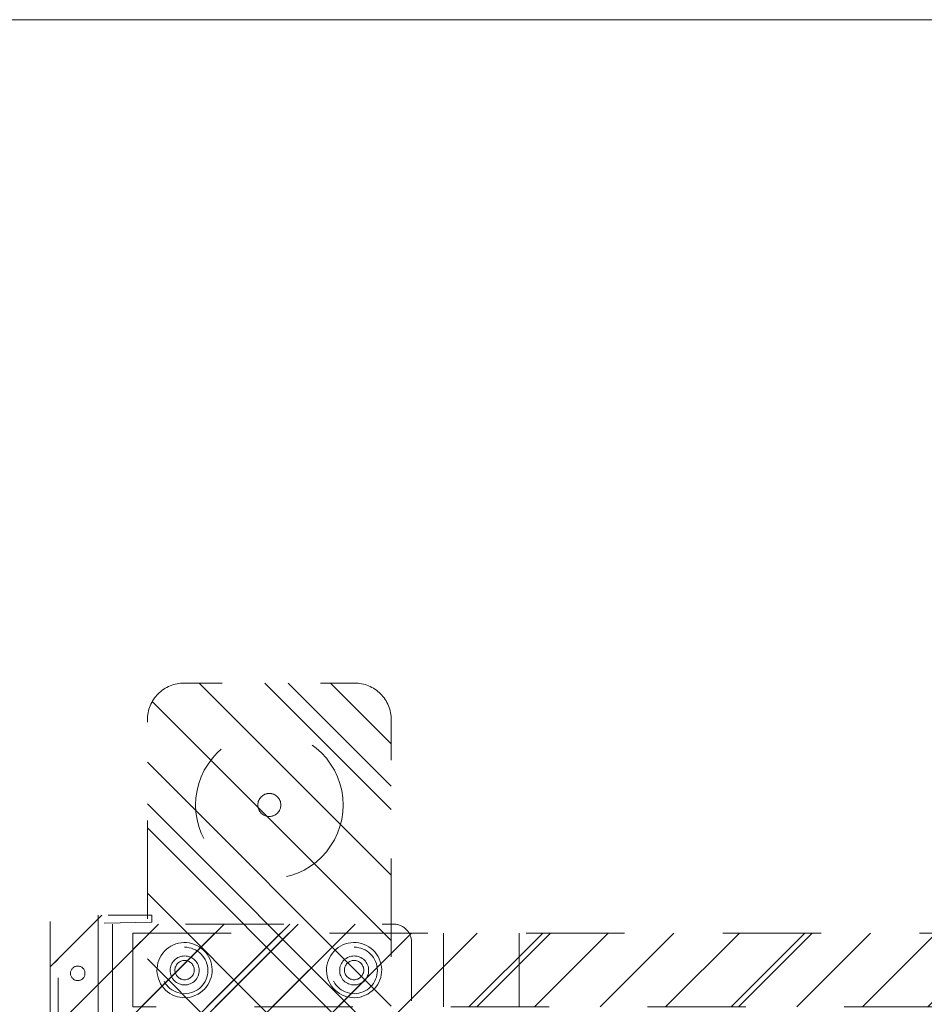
# Model space of a CAD drawing. Header units: inches. Extents: x -522 to -243, y -71 to 49.
# Tile 16 of 54: x -311 to -298, y -3 to 11. Entities that reach past the tile are written whole.
import ezdxf

# ---------------------------------------------------------------- set-up
doc = ezdxf.new("R2010")
doc.units = ezdxf.units.IN
doc.header["$LTSCALE"] = 32
doc.header["$MEASUREMENT"] = 0
doc.linetypes.add('Dash Style-1', pattern=[0.083328, 0.041656, -0.041672])
for name, color, linetype, lineweight in [('DashLine', 7, 'Dash Style-1', 13), ('DashLineFill', 7, 'Dash Style-1', 13), ('Drawing', 7, 'Continuous', 18), ('Metal-DeskStructure', 7, 'Continuous', 13), ('Metal-FootAndBase', 7, 'Continuous', 13), ('None', 7, 'Continuous', 18), ('SolidLine', 7, 'Continuous', 15)]:
    doc.layers.add(name, color=color, linetype=linetype, lineweight=lineweight)
pattern_1 = [(45, (0, 0), (-1.61302, 1.93572), []), (45, (-1.0608, 1.0608), (-0.472346, 0.416761), [])]

# ---------------------------------------------------------------- blocks, each defined once
blk = doc.blocks.new('Group-6')
at = {"layer": 'SolidLine', "flags": 128}
blk.add_lwpolyline([(-11.791, -0.591, -0.414214), (-8.799, 2.402), (27.224, 2.402, -0.414214), (30.217, -0.591), (30.217, -72.598, -0.414214), (27.224, -75.591), (-8.799, -75.591, -0.414214), (-11.791, -72.598)], format="xyb", close=True, dxfattribs=at)
blk = doc.blocks.new('1BRPT9-Bracket (2D)')
at = {"layer": 'DashLineFill', "linetype": 'Continuous', "lineweight": 13}
h = blk.add_hatch(dxfattribs=at)
h.set_pattern_fill('Steel', color=253, style=0, pattern_type=2)
h.set_pattern_definition(pattern_1)
edge = h.paths.add_edge_path()
edge.add_line((-2.322, -8.74), (-2.322, 8.74))
edge.add_line((-2.322, 8.74), (1.678, 8.74))
edge.add_arc((1.678, 8.488), 0.252, 0, 90, ccw=False)
edge.add_line((1.93, 8.488), (1.93, 7.48))
edge.add_line((1.93, 7.48), (2.324, 7.461))
edge.add_line((2.324, 7.461), (2.324, -7.48))
edge.add_line((2.324, -7.48), (1.93, -7.48))
edge.add_line((1.93, -7.48), (1.93, -8.488))
edge.add_arc((1.678, -8.488), 0.252, -90, 0, ccw=False)
edge.add_line((1.678, -8.74), (-2.322, -8.74))
h = blk.add_hatch(dxfattribs=at)
h.set_pattern_fill('Steel', color=253, style=0, pattern_type=2)
h.set_pattern_definition(pattern_1)
h.paths.add_polyline_path([(-1.149, 8.425), (-1.118, 8.424), (-1.087, 8.419), (-1.057, 8.412), (-1.028, 8.401), (-1, 8.388), (-0.974, 8.372), (-0.949, 8.354), (-0.926, 8.333), (-0.905, 8.31), (-0.887, 8.285), (-0.871, 8.259), (-0.858, 8.231), (-0.847, 8.202), (-0.84, 8.172), (-0.835, 8.141), (-0.834, 8.11), (-0.835, 8.079), (-0.84, 8.049), (-0.847, 8.019), (-0.858, 7.99), (-0.871, 7.962), (-0.887, 7.935), (-0.905, 7.91), (-0.926, 7.888), (-0.949, 7.867), (-0.974, 7.848), (-1, 7.832), (-1.028, 7.819), (-1.057, 7.809), (-1.087, 7.801), (-1.118, 7.797), (-1.149, 7.795), (-1.18, 7.797), (-1.21, 7.801), (-1.24, 7.809), (-1.269, 7.819), (-1.297, 7.832), (-1.324, 7.848), (-1.349, 7.867), (-1.372, 7.888), (-1.392, 7.91), (-1.411, 7.935), (-1.427, 7.962), (-1.44, 7.99), (-1.45, 8.019), (-1.458, 8.049), (-1.462, 8.079), (-1.464, 8.11), (-1.462, 8.141), (-1.458, 8.172), (-1.45, 8.202), (-1.44, 8.231), (-1.427, 8.259), (-1.411, 8.285), (-1.392, 8.31), (-1.372, 8.333), (-1.349, 8.354), (-1.324, 8.372), (-1.297, 8.388), (-1.269, 8.401), (-1.24, 8.412), (-1.21, 8.419), (-1.18, 8.424)])
h = blk.add_hatch(dxfattribs=at)
h.set_pattern_fill('Steel', color=253, style=0, pattern_type=2)
h.set_pattern_definition(pattern_1)
h.paths.add_polyline_path([(1.15, 8.425), (1.181, 8.424), (1.212, 8.419), (1.242, 8.412), (1.271, 8.401), (1.299, 8.388), (1.325, 8.372), (1.35, 8.354), (1.373, 8.333), (1.394, 8.31), (1.412, 8.285), (1.428, 8.259), (1.441, 8.231), (1.452, 8.202), (1.459, 8.172), (1.464, 8.141), (1.465, 8.11), (1.464, 8.079), (1.459, 8.049), (1.452, 8.019), (1.441, 7.99), (1.428, 7.962), (1.412, 7.935), (1.394, 7.91), (1.373, 7.888), (1.35, 7.867), (1.325, 7.848), (1.299, 7.832), (1.271, 7.819), (1.242, 7.809), (1.212, 7.801), (1.181, 7.797), (1.15, 7.795), (1.12, 7.797), (1.089, 7.801), (1.059, 7.809), (1.03, 7.819), (1.002, 7.832), (0.975, 7.848), (0.951, 7.867), (0.928, 7.888), (0.907, 7.91), (0.888, 7.935), (0.873, 7.962), (0.859, 7.99), (0.849, 8.019), (0.841, 8.049), (0.837, 8.079), (0.835, 8.11), (0.837, 8.141), (0.841, 8.172), (0.849, 8.202), (0.859, 8.231), (0.873, 8.259), (0.888, 8.285), (0.907, 8.31), (0.928, 8.333), (0.951, 8.354), (0.975, 8.372), (1.002, 8.388), (1.03, 8.401), (1.059, 8.412), (1.089, 8.419), (1.12, 8.424)])
h = blk.add_hatch(dxfattribs=at)
h.set_pattern_fill('Steel', color=253, style=0, pattern_type=2)
h.set_pattern_definition(pattern_1)
h.paths.add_polyline_path([(-1.149, 8.307), (-1.13, 8.306), (-1.11, 8.303), (-1.092, 8.299), (-1.074, 8.292), (-1.056, 8.284), (-1.039, 8.274), (-1.024, 8.262), (-1.01, 8.249), (-0.997, 8.235), (-0.985, 8.22), (-0.975, 8.203), (-0.967, 8.186), (-0.96, 8.167), (-0.956, 8.149), (-0.953, 8.13), (-0.952, 8.11), (-0.953, 8.091), (-0.956, 8.072), (-0.96, 8.053), (-0.967, 8.035), (-0.975, 8.017), (-0.985, 8.001), (-0.997, 7.985), (-1.01, 7.971), (-1.024, 7.958), (-1.039, 7.947), (-1.056, 7.937), (-1.074, 7.928), (-1.092, 7.922), (-1.11, 7.917), (-1.13, 7.914), (-1.149, 7.913), (-1.168, 7.914), (-1.187, 7.917), (-1.206, 7.922), (-1.224, 7.928), (-1.242, 7.937), (-1.258, 7.947), (-1.274, 7.958), (-1.288, 7.971), (-1.301, 7.985), (-1.313, 8.001), (-1.322, 8.017), (-1.331, 8.035), (-1.337, 8.053), (-1.342, 8.072), (-1.345, 8.091), (-1.346, 8.11), (-1.345, 8.13), (-1.342, 8.149), (-1.337, 8.167), (-1.331, 8.186), (-1.322, 8.203), (-1.313, 8.22), (-1.301, 8.235), (-1.288, 8.249), (-1.274, 8.262), (-1.258, 8.274), (-1.242, 8.284), (-1.224, 8.292), (-1.206, 8.299), (-1.187, 8.303), (-1.168, 8.306)])
h = blk.add_hatch(dxfattribs=at)
h.set_pattern_fill('Steel', color=253, style=0, pattern_type=2)
h.set_pattern_definition(pattern_1)
h.paths.add_polyline_path([(1.15, 8.307), (1.17, 8.306), (1.189, 8.303), (1.208, 8.299), (1.226, 8.292), (1.243, 8.284), (1.26, 8.274), (1.275, 8.262), (1.29, 8.249), (1.303, 8.235), (1.314, 8.22), (1.324, 8.203), (1.332, 8.186), (1.339, 8.167), (1.343, 8.149), (1.346, 8.13), (1.347, 8.11), (1.346, 8.091), (1.343, 8.072), (1.339, 8.053), (1.332, 8.035), (1.324, 8.017), (1.314, 8.001), (1.303, 7.985), (1.29, 7.971), (1.275, 7.958), (1.26, 7.947), (1.243, 7.937), (1.226, 7.928), (1.208, 7.922), (1.189, 7.917), (1.17, 7.914), (1.15, 7.913), (1.131, 7.914), (1.112, 7.917), (1.093, 7.922), (1.075, 7.928), (1.058, 7.937), (1.041, 7.947), (1.025, 7.958), (1.011, 7.971), (0.998, 7.985), (0.987, 8.001), (0.977, 8.017), (0.969, 8.035), (0.962, 8.053), (0.957, 8.072), (0.954, 8.091), (0.954, 8.11), (0.954, 8.13), (0.957, 8.149), (0.962, 8.167), (0.969, 8.186), (0.977, 8.203), (0.987, 8.22), (0.998, 8.235), (1.011, 8.249), (1.025, 8.262), (1.041, 8.274), (1.058, 8.284), (1.075, 8.292), (1.093, 8.299), (1.112, 8.303), (1.131, 8.306)])
at = {"layer": 'DashLineFill'}
blk.add_line((-2.125, 8.74), (-2.125, -8.74), dxfattribs=at)
at = {"layer": 'DashLineFill', "flags": 128}
blk.add_lwpolyline([(-2.322, -8.74), (-2.322, 8.74), (1.678, 8.74, -0.414214), (1.93, 8.488), (1.93, 7.48), (2.324, 7.461), (2.324, -7.48), (1.93, -7.48), (1.93, -8.488, -0.414214), (1.678, -8.74)], format="xyb", close=True, dxfattribs=at)
for points in [[(-1.149, 8.425), (-1.118, 8.424), (-1.087, 8.419), (-1.057, 8.412), (-1.028, 8.401), (-1, 8.388), (-0.974, 8.372), (-0.949, 8.354), (-0.926, 8.333), (-0.905, 8.31), (-0.887, 8.285), (-0.871, 8.259), (-0.858, 8.231), (-0.847, 8.202), (-0.84, 8.172), (-0.835, 8.141), (-0.834, 8.11), (-0.835, 8.079), (-0.84, 8.049), (-0.847, 8.019), (-0.858, 7.99), (-0.871, 7.962), (-0.887, 7.935), (-0.905, 7.91), (-0.926, 7.888), (-0.949, 7.867), (-0.974, 7.848), (-1, 7.832), (-1.028, 7.819), (-1.057, 7.809), (-1.087, 7.801), (-1.118, 7.797), (-1.149, 7.795), (-1.18, 7.797), (-1.21, 7.801), (-1.24, 7.809), (-1.269, 7.819), (-1.297, 7.832), (-1.324, 7.848), (-1.349, 7.867), (-1.372, 7.888), (-1.392, 7.91), (-1.411, 7.935), (-1.427, 7.962), (-1.44, 7.99), (-1.45, 8.019), (-1.458, 8.049), (-1.462, 8.079), (-1.464, 8.11), (-1.462, 8.141), (-1.458, 8.172), (-1.45, 8.202), (-1.44, 8.231), (-1.427, 8.259), (-1.411, 8.285), (-1.392, 8.31), (-1.372, 8.333), (-1.349, 8.354), (-1.324, 8.372), (-1.297, 8.388), (-1.269, 8.401), (-1.24, 8.412), (-1.21, 8.419), (-1.18, 8.424)], [(1.15, 8.425), (1.181, 8.424), (1.212, 8.419), (1.242, 8.412), (1.271, 8.401), (1.299, 8.388), (1.325, 8.372), (1.35, 8.354), (1.373, 8.333), (1.394, 8.31), (1.412, 8.285), (1.428, 8.259), (1.441, 8.231), (1.452, 8.202), (1.459, 8.172), (1.464, 8.141), (1.465, 8.11), (1.464, 8.079), (1.459, 8.049), (1.452, 8.019), (1.441, 7.99), (1.428, 7.962), (1.412, 7.935), (1.394, 7.91), (1.373, 7.888), (1.35, 7.867), (1.325, 7.848), (1.299, 7.832), (1.271, 7.819), (1.242, 7.809), (1.212, 7.801), (1.181, 7.797), (1.15, 7.795), (1.12, 7.797), (1.089, 7.801), (1.059, 7.809), (1.03, 7.819), (1.002, 7.832), (0.975, 7.848), (0.951, 7.867), (0.928, 7.888), (0.907, 7.91), (0.888, 7.935), (0.873, 7.962), (0.859, 7.99), (0.849, 8.019), (0.841, 8.049), (0.837, 8.079), (0.835, 8.11), (0.837, 8.141), (0.841, 8.172), (0.849, 8.202), (0.859, 8.231), (0.873, 8.259), (0.888, 8.285), (0.907, 8.31), (0.928, 8.333), (0.951, 8.354), (0.975, 8.372), (1.002, 8.388), (1.03, 8.401), (1.059, 8.412), (1.089, 8.419), (1.12, 8.424)], [(-1.149, 8.307), (-1.13, 8.306), (-1.11, 8.303), (-1.092, 8.299), (-1.074, 8.292), (-1.056, 8.284), (-1.039, 8.274), (-1.024, 8.262), (-1.01, 8.249), (-0.997, 8.235), (-0.985, 8.22), (-0.975, 8.203), (-0.967, 8.186), (-0.96, 8.167), (-0.956, 8.149), (-0.953, 8.13), (-0.952, 8.11), (-0.953, 8.091), (-0.956, 8.072), (-0.96, 8.053), (-0.967, 8.035), (-0.975, 8.017), (-0.985, 8.001), (-0.997, 7.985), (-1.01, 7.971), (-1.024, 7.958), (-1.039, 7.947), (-1.056, 7.937), (-1.074, 7.928), (-1.092, 7.922), (-1.11, 7.917), (-1.13, 7.914), (-1.149, 7.913), (-1.168, 7.914), (-1.187, 7.917), (-1.206, 7.922), (-1.224, 7.928), (-1.242, 7.937), (-1.258, 7.947), (-1.274, 7.958), (-1.288, 7.971), (-1.301, 7.985), (-1.313, 8.001), (-1.322, 8.017), (-1.331, 8.035), (-1.337, 8.053), (-1.342, 8.072), (-1.345, 8.091), (-1.346, 8.11), (-1.345, 8.13), (-1.342, 8.149), (-1.337, 8.167), (-1.331, 8.186), (-1.322, 8.203), (-1.313, 8.22), (-1.301, 8.235), (-1.288, 8.249), (-1.274, 8.262), (-1.258, 8.274), (-1.242, 8.284), (-1.224, 8.292), (-1.206, 8.299), (-1.187, 8.303), (-1.168, 8.306)], [(1.15, 8.307), (1.17, 8.306), (1.189, 8.303), (1.208, 8.299), (1.226, 8.292), (1.243, 8.284), (1.26, 8.274), (1.275, 8.262), (1.29, 8.249), (1.303, 8.235), (1.314, 8.22), (1.324, 8.203), (1.332, 8.186), (1.339, 8.167), (1.343, 8.149), (1.346, 8.13), (1.347, 8.11), (1.346, 8.091), (1.343, 8.072), (1.339, 8.053), (1.332, 8.035), (1.324, 8.017), (1.314, 8.001), (1.303, 7.985), (1.29, 7.971), (1.275, 7.958), (1.26, 7.947), (1.243, 7.937), (1.226, 7.928), (1.208, 7.922), (1.189, 7.917), (1.17, 7.914), (1.15, 7.913), (1.131, 7.914), (1.112, 7.917), (1.093, 7.922), (1.075, 7.928), (1.058, 7.937), (1.041, 7.947), (1.025, 7.958), (1.011, 7.971), (0.998, 7.985), (0.987, 8.001), (0.977, 8.017), (0.969, 8.035), (0.962, 8.053), (0.957, 8.072), (0.954, 8.091), (0.954, 8.11), (0.954, 8.13), (0.957, 8.149), (0.962, 8.167), (0.969, 8.186), (0.977, 8.203), (0.987, 8.22), (0.998, 8.235), (1.011, 8.249), (1.025, 8.262), (1.041, 8.274), (1.058, 8.284), (1.075, 8.292), (1.093, 8.299), (1.112, 8.303), (1.131, 8.306)]]:
    blk.add_lwpolyline(points, close=True, dxfattribs=at)
blk = doc.blocks.new('1BRPT8_Cover (2D)')
at = {"layer": 'DashLineFill', "linetype": 'Continuous', "lineweight": 13}
h = blk.add_hatch(dxfattribs=at)
h.set_pattern_fill('Steel', color=253, style=0, pattern_type=2)
h.set_pattern_definition(pattern_1)
h.paths.add_polyline_path([(-1.594, -8.764), (-2.323, -8.764), (-2.323, -8.751), (-2.826, -8.742), (-2.866, -8.703), (-2.866, -6.673), (-2.847, -6.653), (-2.323, -6.644), (-2.323, -6.584), (-2.847, -6.575), (-2.866, -6.555), (-2.866, -4.468), (-2.847, -4.449), (-2.323, -4.439), (-2.323, -4.379), (-2.847, -4.37), (-2.866, -4.351), (-2.866, -2.264), (-2.847, -2.244), (-2.323, -2.235), (-2.323, -2.175), (-2.847, -2.166), (-2.866, -2.146), (-2.866, -0.059), (-2.847, -0.039), (-2.323, -0.03), (-2.323, 0.03), (-2.847, 0.039), (-2.866, 0.059), (-2.866, 2.146), (-2.847, 2.166), (-2.323, 2.175), (-2.323, 2.235), (-2.847, 2.244), (-2.866, 2.264), (-2.866, 4.351), (-2.847, 4.37), (-2.323, 4.379), (-2.323, 4.439), (-2.847, 4.449), (-2.866, 4.468), (-2.865, 6.555), (-2.847, 6.575), (-2.323, 6.584), (-2.323, 6.644), (-2.847, 6.653), (-2.866, 6.673), (-2.866, 8.703), (-2.826, 8.742), (-1.594, 8.764), (-1.594, 8.858), (-2.972, 8.858), (-2.972, -8.858), (-1.594, -8.858)])
h = blk.add_hatch(dxfattribs=at)
h.set_pattern_fill('Steel', color=253, style=0, pattern_type=2)
h.set_pattern_definition(pattern_1)
h.paths.add_polyline_path([(-2.323, 8.858), (-2.323, -8.858), (-2.972, -8.858), (-2.972, 8.858)])
at = {"layer": 'DashLineFill', "flags": 128}
for points in [[(-1.594, -8.764), (-2.323, -8.764), (-2.323, -8.751), (-2.826, -8.742), (-2.866, -8.703), (-2.866, -6.673), (-2.847, -6.653), (-2.323, -6.644), (-2.323, -6.584), (-2.847, -6.575), (-2.866, -6.555), (-2.866, -4.468), (-2.847, -4.449), (-2.323, -4.439), (-2.323, -4.379), (-2.847, -4.37), (-2.866, -4.351), (-2.866, -2.264), (-2.847, -2.244), (-2.323, -2.235), (-2.323, -2.175), (-2.847, -2.166), (-2.866, -2.146), (-2.866, -0.059), (-2.847, -0.039), (-2.323, -0.03), (-2.323, 0.03), (-2.847, 0.039), (-2.866, 0.059), (-2.866, 2.146), (-2.847, 2.166), (-2.323, 2.175), (-2.323, 2.235), (-2.847, 2.244), (-2.866, 2.264), (-2.866, 4.351), (-2.847, 4.37), (-2.323, 4.379), (-2.323, 4.439), (-2.847, 4.449), (-2.866, 4.468), (-2.865, 6.555), (-2.847, 6.575), (-2.323, 6.584), (-2.323, 6.644), (-2.847, 6.653), (-2.866, 6.673), (-2.866, 8.703), (-2.826, 8.742), (-1.594, 8.764), (-1.594, 8.858), (-2.972, 8.858), (-2.972, -8.858), (-1.594, -8.858)], [(-2.323, 8.858), (-2.323, -8.858), (-2.972, -8.858), (-2.972, 8.858)]]:
    blk.add_lwpolyline(points, close=True, dxfattribs=at)
at = {"layer": 'SolidLine', "flags": 128}
blk.add_lwpolyline([(-2.5, 8.071), (-2.5, 8.061), (-2.502, 8.052), (-2.504, 8.042), (-2.507, 8.033), (-2.512, 8.024), (-2.517, 8.016), (-2.522, 8.008), (-2.529, 8.001), (-2.536, 7.995), (-2.544, 7.989), (-2.552, 7.984), (-2.561, 7.98), (-2.57, 7.977), (-2.579, 7.974), (-2.589, 7.973), (-2.598, 7.972), (-2.608, 7.973), (-2.618, 7.974), (-2.627, 7.977), (-2.636, 7.98), (-2.645, 7.984), (-2.653, 7.989), (-2.661, 7.995), (-2.668, 8.001), (-2.675, 8.008), (-2.68, 8.016), (-2.685, 8.024), (-2.689, 8.033), (-2.693, 8.042), (-2.695, 8.052), (-2.696, 8.061), (-2.697, 8.071), (-2.696, 8.081), (-2.695, 8.09), (-2.693, 8.099), (-2.689, 8.109), (-2.685, 8.117), (-2.68, 8.126), (-2.675, 8.133), (-2.668, 8.14), (-2.661, 8.147), (-2.653, 8.153), (-2.645, 8.158), (-2.636, 8.162), (-2.627, 8.165), (-2.618, 8.167), (-2.608, 8.169), (-2.598, 8.169), (-2.589, 8.169), (-2.579, 8.167), (-2.57, 8.165), (-2.561, 8.162), (-2.552, 8.158), (-2.544, 8.153), (-2.536, 8.147), (-2.529, 8.14), (-2.522, 8.133), (-2.517, 8.126), (-2.512, 8.117), (-2.507, 8.109), (-2.504, 8.099), (-2.502, 8.09), (-2.5, 8.081)], close=True, dxfattribs=at)
blk = doc.blocks.new('Group-17')
at = {"layer": 'DashLine'}
for p, q in [((20.086, 0.689), (19.836, 0.689)), ((19.836, 0.689), (19.836, -0.255)), ((20.086, -0.255), (20.086, 0.689)), ((19.836, -0.255), (19.892, -0.311)), ((19.84, -0.255), (19.836, -0.255)), ((19.852, -0.255), (19.84, -0.255)), ((19.872, -0.255), (19.852, -0.255)), ((19.898, -0.255), (19.872, -0.255)), ((19.928, -0.255), (19.898, -0.255)), ((19.961, -0.255), (19.928, -0.255)), ((19.993, -0.255), (19.961, -0.255)), ((20.023, -0.255), (19.993, -0.255)), ((20.049, -0.255), (20.023, -0.255)), ((20.029, -0.311), (20.086, -0.255)), ((20.069, -0.255), (20.049, -0.255)), ((20.081, -0.255), (20.069, -0.255)), ((20.086, -0.255), (20.081, -0.255)), ((19.901, -0.311), (19.892, -0.311)), ((19.912, -0.311), (19.901, -0.311)), ((19.926, -0.311), (19.912, -0.311)), ((19.943, -0.311), (19.926, -0.311)), ((19.978, -0.311), (19.943, -0.311)), ((19.995, -0.311), (19.978, -0.311)), ((20.009, -0.311), (19.995, -0.311)), ((20.02, -0.311), (20.009, -0.311)), ((20.027, -0.311), (20.02, -0.311)), ((20.029, -0.311), (20.027, -0.311))]:
    blk.add_line(p, q, dxfattribs=at)
blk = doc.blocks.new('Group-18')
at = {"layer": 'Metal-DeskStructure', "color": 7}
for points, knots in [([(9.57, -0.189), (9.57, -0.197), (9.568, -0.211), (9.559, -0.213), (9.44, -0.213), (9.321, -0.213), (9.318, -0.212), (9.314, -0.206), (9.312, -0.197), (9.312, -0.184), (9.314, -0.175), (9.316, -0.169), (9.321, -0.165), (9.37, -0.165), (9.417, -0.165), (9.417, 0.004), (9.417, 0.174), (9.374, 0.148), (9.331, 0.122), (9.325, 0.121), (9.316, 0.119), (9.312, 0.122), (9.31, 0.133), (9.31, 0.146), (9.31, 0.156), (9.312, 0.161), (9.316, 0.165), (9.319, 0.167), (9.371, 0.2), (9.423, 0.233), (9.425, 0.235), (9.428, 0.235), (9.434, 0.237), (9.451, 0.237), (9.469, 0.237), (9.474, 0.233), (9.476, 0.229), (9.476, 0.031), (9.476, -0.165), (9.517, -0.165), (9.561, -0.165), (9.565, -0.169), (9.569, -0.175), (9.57, -0.184), (9.57, -0.189)], [0, 0, 0, 0.00261, 0.007831, 0.010441, 0.176195, 0.178805, 0.181415, 0.184026, 0.186636, 0.188594, 0.190551, 0.192509, 0.194467, 0.244389, 0.244389, 0.424498, 0.424498, 0.47805, 0.47805, 0.484241, 0.490432, 0.496622, 0.502813, 0.507071, 0.510941, 0.514811, 0.518682, 0.518682, 0.576295, 0.576295, 0.578743, 0.58119, 0.583638, 0.590247, 0.593184, 0.596122, 0.599059, 0.911881, 0.911881, 0.976501, 0.982376, 0.988251, 0.994125, 1, 1, 1]), ([(9.942, -0.084), (9.942, -0.106), (9.93, -0.141), (9.912, -0.171), (9.884, -0.191), (9.835, -0.213), (9.727, -0.213), (9.661, -0.213), (9.646, -0.202), (9.646, 0.011), (9.646, 0.224), (9.661, 0.235), (9.719, 0.235), (9.811, 0.235), (9.862, 0.218), (9.895, 0.191), (9.914, 0.148), (9.914, 0.106), (9.906, 0.076), (9.892, 0.052), (9.868, 0.032), (9.855, 0.026), (9.873, 0.023), (9.905, 0.004), (9.929, -0.023), (9.942, -0.062), (9.942, -0.084)], [0, 0, 0, 0.031455, 0.06291, 0.094366, 0.125821, 0.188731, 0.266159, 0.275837, 0.285516, 0.435531, 0.44521, 0.454888, 0.521427, 0.574659, 0.627891, 0.681123, 0.734355, 0.762747, 0.791139, 0.819531, 0.847924, 0.847924, 0.885943, 0.923962, 0.961981, 1, 1, 1]), ([(9.853, 0.115), (9.853, 0.132), (9.844, 0.157), (9.823, 0.176), (9.792, 0.185), (9.737, 0.185), (9.705, 0.185), (9.705, 0.113), (9.705, 0.041), (9.739, 0.041), (9.796, 0.041), (9.825, 0.052), (9.844, 0.073), (9.853, 0.1), (9.853, 0.115)], [0, 0, 0, 0.074499, 0.148998, 0.223496, 0.297995, 0.395417, 0.395417, 0.61891, 0.61891, 0.724928, 0.793696, 0.862464, 0.931232, 1, 1, 1]), ([(10.308, -0.204), (10.308, -0.208), (10.306, -0.212), (10.299, -0.213), (10.286, -0.215), (10.267, -0.215), (10.256, -0.213), (10.249, -0.212), (10.245, -0.206), (10.243, -0.201), (10.223, -0.148), (10.203, -0.095), (10.195, -0.077), (10.181, -0.047), (10.158, -0.025), (10.129, -0.014), (10.089, -0.014), (10.07, -0.014), (10.07, -0.109), (10.07, -0.208), (10.066, -0.212), (10.059, -0.213), (10.048, -0.215), (10.031, -0.215), (10.02, -0.213), (10.013, -0.212), (10.009, -0.208), (10.009, 0.003), (10.009, 0.224), (10.024, 0.235), (10.079, 0.235), (10.144, 0.235), (10.166, 0.233), (10.175, 0.231), (10.201, 0.228), (10.241, 0.207), (10.267, 0.178), (10.282, 0.139), (10.282, 0.095), (10.269, 0.058), (10.247, 0.03), (10.214, 0.012), (10.195, 0.004), (10.206, -0.001), (10.225, -0.016), (10.24, -0.036), (10.253, -0.064), (10.26, -0.081), (10.28, -0.129), (10.3, -0.178), (10.306, -0.191), (10.308, -0.202), (10.308, -0.204)], [0, 0, 0, 0.004018, 0.008035, 0.012053, 0.01607, 0.020088, 0.024105, 0.028123, 0.03214, 0.03214, 0.070951, 0.070951, 0.084634, 0.098317, 0.112001, 0.125684, 0.138745, 0.138745, 0.202807, 0.205295, 0.207782, 0.21027, 0.212758, 0.214748, 0.216739, 0.218729, 0.220719, 0.332671, 0.339637, 0.346603, 0.391882, 0.407555, 0.423229, 0.423229, 0.466696, 0.510164, 0.553631, 0.597099, 0.640566, 0.684033, 0.727501, 0.770968, 0.770968, 0.798042, 0.825115, 0.852188, 0.879262, 0.879262, 0.958132, 0.958132, 0.979066, 1, 1, 1]), ([(10.219, 0.109), (10.219, 0.137), (10.195, 0.172), (10.168, 0.181), (10.158, 0.183), (10.136, 0.185), (10.095, 0.185), (10.07, 0.185), (10.07, 0.109), (10.07, 0.034), (10.098, 0.034), (10.151, 0.034), (10.184, 0.045), (10.208, 0.067), (10.219, 0.095), (10.219, 0.109)], [0, 0, 0, 0.142515, 0.285031, 0.285031, 0.330993, 0.376955, 0.445899, 0.445899, 0.655281, 0.655281, 0.734439, 0.800829, 0.867219, 0.93361, 1, 1, 1]), ([(10.646, 0.104), (10.646, 0.069), (10.624, 0.015), (10.583, -0.022), (10.524, -0.044), (10.457, -0.044), (10.432, -0.044), (10.432, -0.124), (10.432, -0.208), (10.428, -0.212), (10.421, -0.213), (10.41, -0.215), (10.393, -0.215), (10.382, -0.213), (10.375, -0.212), (10.371, -0.208), (10.371, 0.002), (10.371, 0.222), (10.386, 0.235), (10.443, 0.235), (10.506, 0.235), (10.531, 0.231), (10.568, 0.224), (10.605, 0.202), (10.633, 0.17), (10.646, 0.128), (10.646, 0.104)], [0, 0, 0, 0.066268, 0.132535, 0.198803, 0.26507, 0.303966, 0.303966, 0.429297, 0.43506, 0.440822, 0.446584, 0.452347, 0.456957, 0.461567, 0.466177, 0.470786, 0.728938, 0.745073, 0.761208, 0.845107, 0.870922, 0.896738, 0.922553, 0.948369, 0.974184, 1, 1, 1]), ([(10.583, 0.098), (10.583, 0.126), (10.563, 0.163), (10.533, 0.18), (10.502, 0.185), (10.459, 0.185), (10.432, 0.185), (10.432, 0.096), (10.432, 0.006), (10.459, 0.006), (10.511, 0.006), (10.548, 0.019), (10.572, 0.045), (10.583, 0.078), (10.583, 0.098)], [0, 0, 0, 0.053098, 0.106195, 0.159293, 0.212391, 0.297937, 0.297937, 0.584068, 0.584068, 0.669615, 0.752211, 0.834807, 0.917404, 1, 1, 1]), ([(10.996, 0.209), (10.996, 0.203), (10.996, 0.193), (10.992, 0.187), (10.987, 0.183), (10.922, 0.183), (10.859, 0.183), (10.859, -0.01), (10.859, -0.208), (10.856, -0.212), (10.848, -0.213), (10.837, -0.215), (10.82, -0.215), (10.809, -0.213), (10.802, -0.212), (10.798, -0.208), (10.798, -0.01), (10.798, 0.183), (10.736, 0.183), (10.671, 0.183), (10.665, 0.187), (10.664, 0.193), (10.662, 0.202), (10.662, 0.215), (10.664, 0.226), (10.665, 0.231), (10.671, 0.235), (10.829, 0.235), (10.987, 0.235), (10.992, 0.231), (10.996, 0.226), (10.996, 0.215), (10.996, 0.209)], [0, 0, 0, 0.003046, 0.005389, 0.007733, 0.010076, 0.089744, 0.089744, 0.335779, 0.340465, 0.345152, 0.349838, 0.354524, 0.360382, 0.36624, 0.372099, 0.377957, 0.6855, 0.6855, 0.785085, 0.788014, 0.790943, 0.793872, 0.796801, 0.798998, 0.801195, 0.803391, 0.805588, 0.991213, 0.99341, 0.995606, 0.997803, 1, 1, 1]), ([(11.299, -0.07), (11.299, -0.105), (11.275, -0.162), (11.23, -0.201), (11.169, -0.221), (11.11, -0.221), (11.073, -0.213), (11.044, -0.206), (11.025, -0.197), (11.02, -0.193), (11.018, -0.188), (11.016, -0.182), (11.016, -0.172), (11.016, -0.162), (11.018, -0.153), (11.02, -0.145), (11.024, -0.143), (11.029, -0.143), (11.044, -0.153), (11.068, -0.162), (11.105, -0.171), (11.153, -0.171), (11.191, -0.16), (11.219, -0.136), (11.236, -0.101), (11.236, -0.053), (11.223, -0.022), (11.195, 0.001), (11.151, 0.012), (11.101, 0.012), (11.07, 0.008), (11.048, 0.008), (11.038, 0.017), (11.038, 0.121), (11.038, 0.224), (11.049, 0.235), (11.159, 0.235), (11.262, 0.235), (11.265, 0.231), (11.269, 0.226), (11.271, 0.215), (11.271, 0.196), (11.263, 0.183), (11.174, 0.183), (11.09, 0.183), (11.09, 0.12), (11.09, 0.056), (11.103, 0.058), (11.129, 0.06), (11.184, 0.06), (11.241, 0.041), (11.278, 0.008), (11.299, -0.04), (11.299, -0.07)], [0, 0, 0, 0.016248, 0.032495, 0.048743, 0.064991, 0.07474, 0.084488, 0.094237, 0.103985, 0.113734, 0.123483, 0.133231, 0.143955, 0.155653, 0.167352, 0.17905, 0.190748, 0.214145, 0.237542, 0.260938, 0.284335, 0.304389, 0.324444, 0.344498, 0.364552, 0.381743, 0.398934, 0.416124, 0.433315, 0.445134, 0.456952, 0.465394, 0.473836, 0.532936, 0.541379, 0.549822, 0.625104, 0.627919, 0.630733, 0.633547, 0.636362, 0.642928, 0.649495, 0.749089, 0.749089, 0.824606, 0.824606, 0.840082, 0.855558, 0.891668, 0.927779, 0.963889, 1, 1, 1]), ([(9.879, -0.088), (9.879, -0.068), (9.866, -0.038), (9.842, -0.018), (9.805, -0.007), (9.741, -0.007), (9.705, -0.007), (9.705, -0.085), (9.705, -0.164), (9.749, -0.164), (9.833, -0.164), (9.866, -0.136), (9.879, -0.106), (9.879, -0.088)], [0, 0, 0, 0.079156, 0.158312, 0.237468, 0.316624, 0.419526, 0.419526, 0.643799, 0.643799, 0.767809, 0.883905, 0.941952, 1, 1, 1])]:
    blk.add_open_spline(points, degree=2, knots=knots, dxfattribs=at)
blk = doc.blocks.new('1BRPT5-RightBeam (2D)')
at = {"layer": 'DashLineFill', "linetype": 'Continuous', "lineweight": 13}
h = blk.add_hatch(dxfattribs=at)
h.set_pattern_fill('Steel', color=253, style=0, pattern_type=2)
h.set_pattern_definition(pattern_1)
edge = h.paths.add_edge_path()
edge.add_arc((16.982, 1.541), 0.25, 90, 180, ccw=False)
edge.add_line((16.982, 1.791), (17.978, 1.791))
edge.add_arc((17.978, 1.541), 0.25, 0, 90, ccw=False)
edge.add_line((18.228, 1.541), (18.228, -1.541))
edge.add_arc((17.978, -1.541), 0.25, 270, 360, ccw=False)
edge.add_line((17.978, -1.791), (16.982, -1.791))
edge.add_arc((16.982, -1.541), 0.25, 180, 270, ccw=False)
edge.add_line((16.732, -1.541), (16.732, 1.541))
h = blk.add_hatch(dxfattribs=at)
h.set_pattern_fill('Steel', color=253, style=0, pattern_type=2)
h.set_pattern_definition(pattern_1)
h.paths.add_polyline_path([(-1.85, 0.5), (20.472, 0.5), (20.472, -0.5), (-1.85, -0.5)])
at = {"layer": 'DashLineFill'}
for p, q in [((2.362, 0.5), (2.362, -0.5)), ((3.386, 0.5), (3.386, -0.5))]:
    blk.add_line(p, q, dxfattribs=at)
at = {"layer": 'DashLineFill', "flags": 128}
blk.add_lwpolyline([(16.732, 1.541, -0.414214), (16.982, 1.791), (17.978, 1.791, -0.414214), (18.228, 1.541), (18.228, -1.541, -0.414214), (17.978, -1.791), (16.982, -1.791, -0.414214), (16.732, -1.541)], format="xyb", close=True, dxfattribs=at)
blk.add_lwpolyline([(-1.85, 0.5), (20.472, 0.5), (20.472, -0.5), (-1.85, -0.5)], close=True, dxfattribs=at)
at = {"layer": 'SolidLine', "flags": 128}
for points in [[(17.569, 1.476), (17.568, 1.468), (17.567, 1.459), (17.565, 1.451), (17.562, 1.442), (17.558, 1.435), (17.554, 1.427), (17.549, 1.42), (17.543, 1.414), (17.537, 1.408), (17.53, 1.403), (17.522, 1.398), (17.514, 1.395), (17.506, 1.392), (17.498, 1.389), (17.489, 1.388), (17.48, 1.388), (17.472, 1.388), (17.463, 1.389), (17.455, 1.392), (17.446, 1.395), (17.439, 1.398), (17.431, 1.403), (17.424, 1.408), (17.418, 1.414), (17.412, 1.42), (17.407, 1.427), (17.402, 1.435), (17.398, 1.442), (17.396, 1.451), (17.393, 1.459), (17.392, 1.468), (17.392, 1.476), (17.392, 1.485), (17.393, 1.494), (17.396, 1.502), (17.398, 1.51), (17.402, 1.518), (17.407, 1.526), (17.412, 1.533), (17.418, 1.539), (17.424, 1.545), (17.431, 1.55), (17.439, 1.555), (17.446, 1.558), (17.455, 1.561), (17.463, 1.563), (17.472, 1.565), (17.48, 1.565), (17.489, 1.565), (17.498, 1.563), (17.506, 1.561), (17.514, 1.558), (17.522, 1.555), (17.53, 1.55), (17.537, 1.545), (17.543, 1.539), (17.549, 1.533), (17.554, 1.526), (17.558, 1.518), (17.562, 1.51), (17.565, 1.502), (17.567, 1.494), (17.568, 1.485)], [(-1.177, -0.373), (-1.213, -0.369), (-1.249, -0.361), (-1.284, -0.349), (-1.317, -0.334), (-1.349, -0.316), (-1.379, -0.295), (-1.407, -0.271), (-1.433, -0.245), (-1.455, -0.216), (-1.475, -0.185), (-1.491, -0.152), (-1.505, -0.118), (-1.514, -0.082), (-1.521, -0.046), (-1.524, -0.009), (-1.523, 0.027), (-1.518, 0.064), (-1.51, 0.099), (-1.499, 0.134), (-1.484, 0.168), (-1.466, 0.2), (-1.445, 0.23), (-1.421, 0.258), (-1.394, 0.283), (-1.365, 0.306), (-1.334, 0.325), (-1.301, 0.342), (-1.267, 0.355), (-1.232, 0.365), (-1.196, 0.371), (-1.159, 0.374), (-1.122, 0.373), (-1.086, 0.369), (-1.05, 0.361), (-1.015, 0.349), (-0.982, 0.334), (-0.95, 0.316), (-0.92, 0.295), (-0.892, 0.271), (-0.867, 0.245), (-0.844, 0.216), (-0.824, 0.185), (-0.808, 0.152), (-0.795, 0.118), (-0.785, 0.082), (-0.778, 0.046), (-0.776, 0.009), (-0.777, -0.027), (-0.781, -0.064), (-0.789, -0.099), (-0.801, -0.134), (-0.815, -0.168), (-0.833, -0.2), (-0.855, -0.23), (-0.878, -0.258), (-0.905, -0.283), (-0.934, -0.306), (-0.965, -0.325), (-0.998, -0.342), (-1.032, -0.355), (-1.067, -0.365), (-1.104, -0.371), (-1.14, -0.374)], [(1.122, -0.373), (1.086, -0.369), (1.05, -0.361), (1.015, -0.349), (0.982, -0.334), (0.95, -0.316), (0.92, -0.295), (0.892, -0.271), (0.867, -0.245), (0.844, -0.216), (0.824, -0.185), (0.808, -0.152), (0.795, -0.118), (0.785, -0.082), (0.778, -0.046), (0.776, -0.009), (0.777, 0.027), (0.781, 0.064), (0.789, 0.099), (0.801, 0.134), (0.815, 0.168), (0.833, 0.2), (0.855, 0.23), (0.878, 0.258), (0.905, 0.283), (0.934, 0.306), (0.965, 0.325), (0.998, 0.342), (1.032, 0.355), (1.067, 0.365), (1.104, 0.371), (1.14, 0.374), (1.177, 0.373), (1.213, 0.369), (1.249, 0.361), (1.284, 0.349), (1.317, 0.334), (1.349, 0.316), (1.379, 0.295), (1.407, 0.271), (1.433, 0.245), (1.455, 0.216), (1.475, 0.185), (1.491, 0.152), (1.505, 0.118), (1.514, 0.082), (1.521, 0.046), (1.524, 0.009), (1.523, -0.027), (1.518, -0.064), (1.51, -0.099), (1.499, -0.134), (1.484, -0.168), (1.466, -0.2), (1.445, -0.23), (1.421, -0.258), (1.394, -0.283), (1.365, -0.306), (1.334, -0.325), (1.301, -0.342), (1.267, -0.355), (1.232, -0.365), (1.196, -0.371), (1.159, -0.374)], [(-1.15, -0.131), (-1.162, -0.13), (-1.175, -0.128), (-1.188, -0.125), (-1.2, -0.121), (-1.211, -0.115), (-1.222, -0.109), (-1.233, -0.101), (-1.242, -0.093), (-1.251, -0.083), (-1.258, -0.073), (-1.265, -0.062), (-1.27, -0.05), (-1.275, -0.038), (-1.278, -0.026), (-1.28, -0.013), (-1.28, 0), (-1.28, 0.013), (-1.278, 0.026), (-1.275, 0.038), (-1.27, 0.05), (-1.265, 0.062), (-1.258, 0.073), (-1.251, 0.083), (-1.242, 0.093), (-1.233, 0.101), (-1.222, 0.109), (-1.211, 0.115), (-1.2, 0.121), (-1.188, 0.125), (-1.175, 0.128), (-1.162, 0.13), (-1.15, 0.131), (-1.137, 0.13), (-1.124, 0.128), (-1.112, 0.125), (-1.1, 0.121), (-1.088, 0.115), (-1.077, 0.109), (-1.067, 0.101), (-1.057, 0.093), (-1.048, 0.083), (-1.041, 0.073), (-1.034, 0.062), (-1.029, 0.05), (-1.024, 0.038), (-1.021, 0.026), (-1.019, 0.013), (-1.019, 0), (-1.019, -0.013), (-1.021, -0.026), (-1.024, -0.038), (-1.029, -0.05), (-1.034, -0.062), (-1.041, -0.073), (-1.048, -0.083), (-1.057, -0.093), (-1.067, -0.101), (-1.077, -0.109), (-1.088, -0.115), (-1.1, -0.121), (-1.112, -0.125), (-1.124, -0.128), (-1.137, -0.13)], [(1.28, 0), (1.28, -0.013), (1.278, -0.026), (1.275, -0.038), (1.27, -0.05), (1.265, -0.062), (1.258, -0.073), (1.251, -0.083), (1.242, -0.093), (1.233, -0.101), (1.222, -0.109), (1.211, -0.115), (1.2, -0.121), (1.188, -0.125), (1.175, -0.128), (1.162, -0.13), (1.15, -0.131), (1.137, -0.13), (1.124, -0.128), (1.112, -0.125), (1.1, -0.121), (1.088, -0.115), (1.077, -0.109), (1.067, -0.101), (1.057, -0.093), (1.048, -0.083), (1.041, -0.073), (1.034, -0.062), (1.029, -0.05), (1.024, -0.038), (1.021, -0.026), (1.019, -0.013), (1.019, 0), (1.019, 0.013), (1.021, 0.026), (1.024, 0.038), (1.029, 0.05), (1.034, 0.062), (1.041, 0.073), (1.048, 0.083), (1.057, 0.093), (1.067, 0.101), (1.077, 0.109), (1.088, 0.115), (1.1, 0.121), (1.112, 0.125), (1.124, 0.128), (1.137, 0.13), (1.15, 0.131), (1.162, 0.13), (1.175, 0.128), (1.188, 0.125), (1.2, 0.121), (1.211, 0.115), (1.222, 0.109), (1.233, 0.101), (1.242, 0.093), (1.251, 0.083), (1.258, 0.073), (1.265, 0.062), (1.27, 0.05), (1.275, 0.038), (1.278, 0.026), (1.28, 0.013)], [(17.569, -1.476), (17.568, -1.485), (17.567, -1.494), (17.565, -1.502), (17.562, -1.51), (17.558, -1.518), (17.554, -1.526), (17.549, -1.533), (17.543, -1.539), (17.537, -1.545), (17.53, -1.55), (17.522, -1.555), (17.514, -1.558), (17.506, -1.561), (17.498, -1.563), (17.489, -1.565), (17.48, -1.565), (17.472, -1.565), (17.463, -1.563), (17.455, -1.561), (17.446, -1.558), (17.439, -1.555), (17.431, -1.55), (17.424, -1.545), (17.418, -1.539), (17.412, -1.533), (17.407, -1.526), (17.402, -1.518), (17.398, -1.51), (17.396, -1.502), (17.393, -1.494), (17.392, -1.485), (17.392, -1.476), (17.392, -1.468), (17.393, -1.459), (17.396, -1.451), (17.398, -1.442), (17.402, -1.435), (17.407, -1.427), (17.412, -1.42), (17.418, -1.414), (17.424, -1.408), (17.431, -1.403), (17.439, -1.398), (17.446, -1.395), (17.455, -1.392), (17.463, -1.389), (17.472, -1.388), (17.48, -1.388), (17.489, -1.388), (17.498, -1.389), (17.506, -1.392), (17.514, -1.395), (17.522, -1.398), (17.53, -1.403), (17.537, -1.408), (17.543, -1.414), (17.549, -1.42), (17.554, -1.427), (17.558, -1.435), (17.562, -1.442), (17.565, -1.451), (17.567, -1.459), (17.568, -1.468)]]:
    blk.add_lwpolyline(points, close=True, dxfattribs=at)
at = {"layer": 'DashLine', "color": 7}
blk.add_blockref('Group-17', (0, 0), dxfattribs=at)
at = {"layer": 'Metal-DeskStructure', "color": 7}
blk.add_blockref('Group-18', (0, 0), dxfattribs=at)
blk = doc.blocks.new('SBDXF4-DiscLeveler (2D)')
at = {"layer": 'DashLine', "flags": 128}
for points in [[(0, 1), (0.098, 0.995), (0.195, 0.981), (0.29, 0.957), (0.383, 0.924), (0.471, 0.882), (0.556, 0.831), (0.634, 0.773), (0.707, 0.707), (0.773, 0.634), (0.831, 0.556), (0.882, 0.471), (0.924, 0.383), (0.957, 0.29), (0.981, 0.195), (0.995, 0.098), (1, 0), (0.995, -0.098), (0.981, -0.195), (0.957, -0.29), (0.924, -0.383), (0.882, -0.471), (0.831, -0.556), (0.773, -0.634), (0.707, -0.707), (0.634, -0.773), (0.556, -0.831), (0.471, -0.882), (0.383, -0.924), (0.29, -0.957), (0.195, -0.981), (0.098, -0.995), (0, -1), (-0.098, -0.995), (-0.195, -0.981), (-0.29, -0.957), (-0.383, -0.924), (-0.471, -0.882), (-0.556, -0.831), (-0.634, -0.773), (-0.707, -0.707), (-0.773, -0.634), (-0.831, -0.556), (-0.882, -0.471), (-0.924, -0.383), (-0.957, -0.29), (-0.981, -0.195), (-0.995, -0.098), (-1, 0), (-0.995, 0.098), (-0.981, 0.195), (-0.957, 0.29), (-0.924, 0.383), (-0.882, 0.471), (-0.831, 0.556), (-0.773, 0.634), (-0.707, 0.707), (-0.634, 0.773), (-0.556, 0.831), (-0.471, 0.882), (-0.383, 0.924), (-0.29, 0.957), (-0.195, 0.981), (-0.098, 0.995)], [(0.156, 0), (0.156, -0.015), (0.153, -0.03), (0.15, -0.045), (0.144, -0.06), (0.138, -0.074), (0.13, -0.087), (0.121, -0.099), (0.11, -0.11), (0.099, -0.121), (0.087, -0.13), (0.074, -0.138), (0.06, -0.144), (0.045, -0.15), (0.03, -0.153), (0.015, -0.156), (0, -0.156), (-0.015, -0.156), (-0.03, -0.153), (-0.045, -0.15), (-0.06, -0.144), (-0.074, -0.138), (-0.087, -0.13), (-0.099, -0.121), (-0.11, -0.11), (-0.121, -0.099), (-0.13, -0.087), (-0.138, -0.074), (-0.144, -0.06), (-0.15, -0.045), (-0.153, -0.03), (-0.156, -0.015), (-0.156, 0), (-0.156, 0.015), (-0.153, 0.03), (-0.15, 0.045), (-0.144, 0.06), (-0.138, 0.074), (-0.13, 0.087), (-0.121, 0.099), (-0.11, 0.11), (-0.099, 0.121), (-0.087, 0.13), (-0.074, 0.138), (-0.06, 0.144), (-0.045, 0.15), (-0.03, 0.153), (-0.015, 0.156), (0, 0.156), (0.015, 0.156), (0.03, 0.153), (0.045, 0.15), (0.06, 0.144), (0.074, 0.138), (0.087, 0.13), (0.099, 0.121), (0.11, 0.11), (0.121, 0.099), (0.13, 0.087), (0.138, 0.074), (0.144, 0.06), (0.15, 0.045), (0.153, 0.03), (0.156, 0.015)]]:
    blk.add_lwpolyline(points, close=True, dxfattribs=at)
blk = doc.blocks.new('1BRPT0-T_Foot (2D)')
at = {"layer": 'DashLineFill', "linetype": 'Continuous', "lineweight": 13}
h = blk.add_hatch(dxfattribs=at)
h.set_pattern_fill('Steel', color=253, style=0, pattern_type=2)
h.set_pattern_definition(pattern_1)
edge = h.paths.add_edge_path()
edge.add_arc((-11.508, 1.154), 0.5, 90, 180, ccw=False)
edge.add_line((-11.508, 1.654), (11.508, 1.654))
edge.add_arc((11.508, 1.154), 0.5, 0, 90, ccw=False)
edge.add_line((12.008, 1.154), (12.008, -1.154))
edge.add_arc((11.508, -1.154), 0.5, 270, 360, ccw=False)
edge.add_line((11.508, -1.654), (-11.508, -1.654))
edge.add_arc((-11.508, -1.154), 0.5, 180, 270, ccw=False)
edge.add_line((-12.008, -1.154), (-12.008, 1.154))
at = {"layer": 'DashLineFill', "flags": 128}
blk.add_lwpolyline([(-12.008, 1.154, -0.414214), (-11.508, 1.654), (11.508, 1.654, -0.414214), (12.008, 1.154), (12.008, -1.154, -0.414214), (11.508, -1.654), (-11.508, -1.654, -0.414214), (-12.008, -1.154)], format="xyb", close=True, dxfattribs=at)
at = {"layer": 'SolidLine', "flags": 128}
blk.add_lwpolyline([(-10.354, 0.156), (-10.339, 0.155), (-10.324, 0.153), (-10.309, 0.15), (-10.295, 0.144), (-10.281, 0.138), (-10.268, 0.13), (-10.255, 0.121), (-10.244, 0.11), (-10.234, 0.099), (-10.224, 0.087), (-10.217, 0.074), (-10.21, 0.06), (-10.205, 0.045), (-10.201, 0.03), (-10.199, 0.015), (-10.198, 0), (-10.199, -0.015), (-10.201, -0.03), (-10.205, -0.045), (-10.21, -0.06), (-10.217, -0.074), (-10.224, -0.087), (-10.234, -0.099), (-10.244, -0.11), (-10.255, -0.121), (-10.268, -0.13), (-10.281, -0.138), (-10.295, -0.144), (-10.309, -0.15), (-10.324, -0.153), (-10.339, -0.155), (-10.354, -0.156), (-10.37, -0.155), (-10.385, -0.153), (-10.4, -0.15), (-10.414, -0.144), (-10.428, -0.138), (-10.441, -0.13), (-10.453, -0.121), (-10.465, -0.11), (-10.475, -0.099), (-10.484, -0.087), (-10.492, -0.074), (-10.499, -0.06), (-10.504, -0.045), (-10.508, -0.03), (-10.51, -0.015), (-10.511, 0), (-10.51, 0.015), (-10.508, 0.03), (-10.504, 0.045), (-10.499, 0.06), (-10.492, 0.074), (-10.484, 0.087), (-10.475, 0.099), (-10.465, 0.11), (-10.453, 0.121), (-10.441, 0.13), (-10.428, 0.138), (-10.414, 0.144), (-10.4, 0.15), (-10.385, 0.153), (-10.37, 0.155)], close=True, dxfattribs=at)
at = {"layer": 'Metal-FootAndBase', "color": 7}
blk.add_blockref('SBDXF4-DiscLeveler (2D)', (-10.354, 0), dxfattribs=at)
blk = doc.blocks.new('Group-41')
at = {"layer": 'None'}
blk.add_blockref('Group-6', (0, 0), dxfattribs=at)
at = {"layer": 'SolidLine', "color": 7, "rotation": 90}
for name, p in [('1BRPT5-RightBeam (2D)', (1.098, -57.598)), ('1BRPT9-Bracket (2D)', (9.213, -57.598)), ('1BRPT8_Cover (2D)', (9.213, -57.598))]:
    blk.add_blockref(name, p, dxfattribs=at)
at = {"layer": 'SolidLine', "color": 7}
blk.add_blockref('1BRPT0-T_Foot (2D)', (9.213, -57.598), dxfattribs=at)
blk = doc.blocks.new('SL Huddle Table (2D)')
at = {"layer": 'None'}
blk.add_blockref('Group-41', (0, 0), dxfattribs=at)
at = {"layer": 'Drawing', "color": 0, "flags": 1}
for tag in ['Catalog', 'Custom', 'Tag', 'Option1', 'Option2', 'Option3', 'Option4', 'Option5', 'Option6', 'Option7', 'Option8', 'Option9', 'Option10', 'Option11', 'Option12', 'FinishGroup', 'Discount', 'Item1', 'Item2', 'Item3', 'Item4', 'Item5', 'Item6', 'Item7', 'Item8', 'Item9', 'Item10', 'Item11', 'Item12', 'Item13', 'Item14', 'Item15', 'Item16', 'Item17', 'Item18', 'Item19', 'Item20', 'Item21', 'Item22', 'Item23', 'Item24', 'Item25']:
    blk.add_attdef(tag, (34.318, -16.332), '', height=0.00709, dxfattribs=at)

msp = doc.modelspace()

# ---------------------------------------------------------------- block references
at = {"layer": 'Drawing', "rotation": 270}
msp.add_blockref('SL Huddle Table (2D)', (-249.551, -1.093), dxfattribs=at)

doc.saveas('drawing.dxf')
